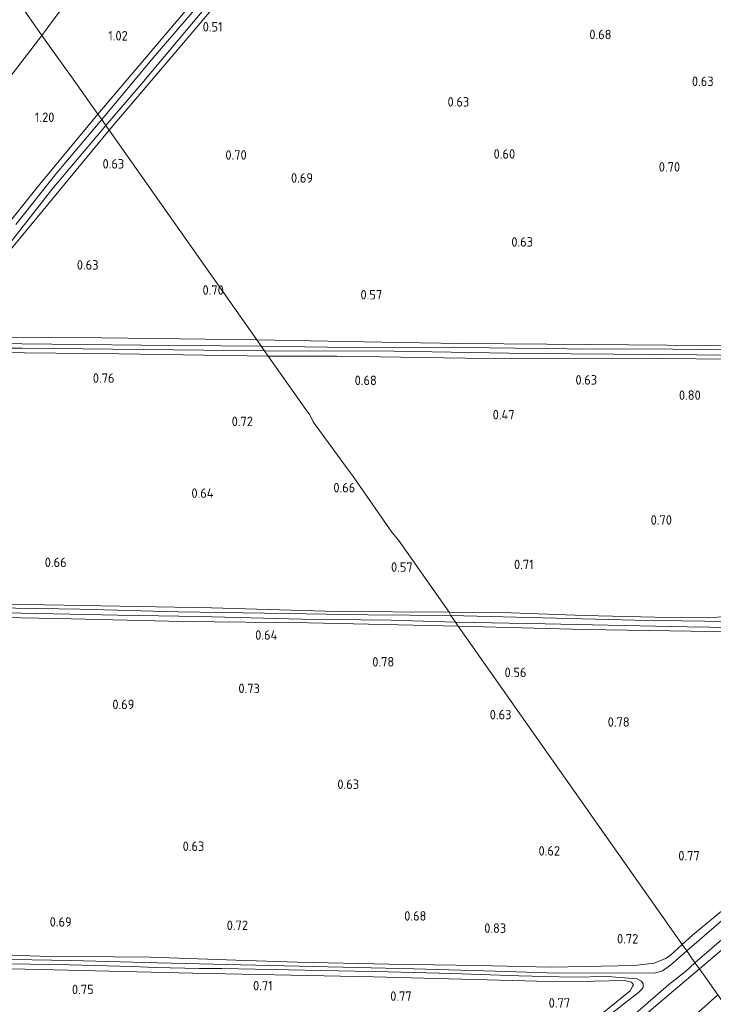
# Model space of a CAD drawing. Extents: x 130905 to 137824, y 412333 to 417928.
# Tile 157 of 256: x 133608 to 133740, y 414940 to 415127. Entities that reach past the tile are written whole.
import ezdxf
from ezdxf.enums import TextEntityAlignment as Align

# ---------------------------------------------------------------- set-up
doc = ezdxf.new("R2010")
doc.units = 0
for name, color, linetype, lineweight in [('B-ME-GR-GRAS-GV', 60, 'Continuous', 13), ('B-ME-GW-TALUD_TEEN-G', 90, 'Continuous', 18), ('B-ME-OG-WATER_SLOOT-G', 120, 'Continuous', 18), ('B-ME-OG-WATER_SLOOT-GV', 120, 'Continuous', 18), ('X-XX-AL-HOOGTELABEL-S', 7, 'Continuous', 25)]:
    doc.layers.add(name, color=color, linetype=linetype, lineweight=lineweight)
doc.styles.add('NLCS-ISO-ANNOTATIVE-T18', font='NLCS-ISO.ttf', dxfattribs={"height": 1.8})

# ---------------------------------------------------------------- blocks, each defined once
blk = doc.blocks.new('SAL-HOOGTELABEL-SO')
at = {"color": 0, "linetype": 'ByBlock', "lineweight": -2, "style": 'NLCS-ISO-ANNOTATIVE-T18'}
blk.add_attdef('HOOGTE', text='', height=1.8, dxfattribs=at).set_placement((2.79, 0), align=Align.RIGHT)

msp = doc.modelspace()

# ---------------------------------------------------------------- linework, layer by layer
at = {"layer": 'B-ME-GR-GRAS-GV'}
for points in [[(133624.951, 415141.168, 3.34), (133612.31, 415123.999, 3.065), (133606.048, 415133.076, 6.265), (133610.277, 415138.09, 6.279), (133621.919, 415151.464, 6.353), (133628.335, 415158.311, 6.299), (133630.503, 415156.406, 5.277), (133634.764, 415152.308, 3.384)], [(133641.15, 415130.422, 0.64), (133622.958, 415109.061, 0.698), (133618.599, 415115.251, 1.126), (133612.31, 415123.999, 3.065), (133624.951, 415141.168, 3.34), (133634.764, 415152.308, 3.384), (133639.594, 415148.16, 2.146), (133643.387, 415144.698, 1.186), (133647.774, 415141.095, 0.877), (133649.355, 415139.784, 0.658)], [(133653.242, 415066.054, 0.38), (133654.078, 415064.867, -0.248), (133631.299, 415065.077, -0.196), (133608.52, 415065.288, -0.143), (133596.813, 415065.447, -0.143), (133592.913, 415065.731, -0.143), (133591.961, 415065.898, -0.143), (133591.589, 415066.429, -0.143), (133591.586, 415066.77, -0.143), (133591.843, 415067.228, -0.143), (133604.516, 415082.276, -0.143), (133614.198, 415094.676, -0.143), (133624.492, 415106.863, -0.143), (133625.127, 415105.98, 0.674), (133605.967, 415082.787, 0.544), (133602.559, 415078.458, 0.768), (133593.543, 415067.322, 0.76), (133601.371, 415066.553, 0.65), (133623.76, 415066.453, 0.607)], [(133625.127, 415105.98, 0.674), (133653.242, 415066.054, 0.38), (133623.76, 415066.453, 0.607), (133601.371, 415066.553, 0.65), (133593.543, 415067.322, 0.76), (133602.559, 415078.458, 0.768), (133605.967, 415082.787, 0.544)], [(133752.081, 415010.357, 0.629), (133783.889, 415009.57, 0.694), (133797.596, 415009.884, 0.667), (133799.817, 415009.92, 0.682), (133801.089, 415009.57, 0.736), (133801.569, 415009.008, 0.77), (133801.106, 415008.385, 0.787), (133800.248, 415007.655, 0.8), (133793.098, 415000.9, 0.754), (133782.905, 414992.493, 0.697), (133770.037, 414981.055, 0.635), (133755.676, 414969.36, 0.574), (133748.763, 414963.135, 0.671), (133736.232, 414952.706, 0.755), (133734.278, 414950.974, 0.794), (133691.6, 415011.582, 0.617), (133715.708, 415010.943, 0.608)], [(133584.22, 414807.245, 1.182), (133577.573, 414801.25, 1.269), (133575.82, 414803.146, 1.14), (133574.381, 414804.897, 1.107), (133572.791, 414806.713, 1.041), (133575.715, 414809.084, 1.008), (133586.659, 414818.105, 0.988), (133597.022, 414827.041, 1.056), (133617.03, 414843.554, 1.049), (133637.434, 414860.388, 1.016), (133652.176, 414873.668, 0.994), (133671.587, 414889.935, 1.002), (133692.476, 414907.877, 0.975), (133708.1, 414921.09, 0.936), (133723.913, 414934.798, 0.976), (133737.542, 414946.338, 1.039), (133741.032, 414941.383, 1.149), (133722.009, 414924.333, 1.194), (133700.655, 414907.391, 1.202), (133678.075, 414887.647, 1.192), (133651.923, 414866.346, 1.199), (133632.072, 414849.579, 1.251), (133613.908, 414833.883, 1.269), (133596.022, 414818.769, 1.188)], [(133587.854, 414797.279, 1.899), (133583.837, 414793.637, 1.971), (133580.573, 414797.511, 1.531), (133577.573, 414801.25, 1.269), (133584.22, 414807.245, 1.182), (133596.022, 414818.769, 1.188), (133613.908, 414833.883, 1.269), (133632.072, 414849.579, 1.251), (133651.923, 414866.346, 1.199), (133678.075, 414887.647, 1.192), (133700.655, 414907.391, 1.202), (133722.009, 414924.333, 1.194), (133741.032, 414941.383, 1.149), (133747.651, 414931.983, 2.19), (133737.923, 414923.403, 2.157), (133710.505, 414900.917, 2.18), (133692.15, 414885.496, 2.16), (133671.556, 414866.947, 2.151), (133646.374, 414845.726, 2.082), (133630.17, 414831.937, 2.069), (133610.35, 414815.981, 2.121), (133601.736, 414808.825, 1.924), (133593.305, 414801.711, 1.993)]]:
    msp.add_polyline3d(points, close=True, dxfattribs=at)
for points in [[(133651.91, 415137.572, 0.628), (133640.347, 415123.87, 0.621), (133625.127, 415105.98, 0.674), (133624.492, 415106.863, -0.143), (133631.347, 415114.899, -0.143), (133652.309, 415139.951, -0.143)], [(133799.186, 415141.231, 0.473), (133800.335, 415116.327, 0.307), (133801.738, 415085.668, 0.445), (133802.18, 415075.324, 0.541), (133802.283, 415065.063, 0.468), (133801.983, 415064.805, 0.468), (133800.587, 415064.357, 0.468), (133783.937, 415064.8, 0.468), (133760.887, 415064.612, 0.481), (133738.813, 415064.981, 0.443), (133716.576, 415065.158, 0.443), (133692.165, 415065.388, 0.443), (133680.492, 415065.549, 0.446), (133653.242, 415066.054, 0.38), (133625.127, 415105.98, 0.674), (133640.347, 415123.87, 0.621), (133651.91, 415137.572, 0.628)], [(133648.443, 415137.134, -0.143), (133633.499, 415119.737, -0.143), (133623.751, 415107.99, -0.143), (133622.958, 415109.061, 0.698), (133641.15, 415130.422, 0.64)], [(133426.331, 414903.88, 6.355), (133443.247, 414926.754, 6.474), (133456.164, 414944.13, 6.37), (133472.004, 414964.966, 6.435), (133490.08, 414987.863, 6.294), (133511.823, 415016.089, 6.267), (133533.777, 415043.649, 6.22), (133557.087, 415073.06, 6.259), (133572.582, 415092.435, 6.343), (133589.315, 415112.755, 6.304), (133606.048, 415133.076, 6.265), (133612.31, 415123.999, 3.065), (133595.272, 415101.877, 2.715), (133581.14, 415084.808, 2.69), (133564.596, 415063.83, 2.515), (133551.198, 415044.655, 2.365), (133542.468, 415032.742, 2.277), (133526.759, 415013.297, 2.327), (133508.202, 414989.201, 2.177), (133491.157, 414967.953, 2.452), (133472.269, 414945.365, 2.752), (133455.427, 414925.573, 3.102), (133438.962, 414902.767, 3.09)], [(133595.272, 415101.877, 2.715), (133612.31, 415123.999, 3.065), (133618.599, 415115.251, 1.126), (133622.958, 415109.061, 0.698), (133611.962, 415095.689, 0.691), (133605.563, 415087.787, 0.692)], [(133605.563, 415087.787, 0.692), (133611.962, 415095.689, 0.691), (133622.958, 415109.061, 0.698), (133623.751, 415107.99, -0.143), (133615.159, 415097.842, -0.143), (133607.392, 415088.036, -0.143)], [(133755.056, 415064.042, -0.248), (133732.464, 415064.287, -0.248), (133712.311, 415064.379, -0.248), (133692.607, 415064.593, -0.248), (133666.615, 415064.683, -0.248), (133654.078, 415064.867, -0.248), (133653.242, 415066.054, 0.38), (133680.492, 415065.549, 0.446), (133692.165, 415065.388, 0.443), (133716.576, 415065.158, 0.443), (133738.813, 415064.981, 0.443), (133760.887, 415064.612, 0.481)], [(133596.967, 415063.733, 0.666), (133626.977, 415063.404, 0.566), (133655.43, 415062.948, 0.494), (133662.57, 415052.834, 0.608), (133663.334, 415051.776, 0.295), (133664.019, 415050.479, 0.62), (133670.349, 415041.768, 0.595), (133671.494, 415040.272, 0.32), (133672.642, 415038.604, 0.583), (133678.988, 415029.449, 0.595), (133680.249, 415027.909, 0.358), (133681.741, 415025.8, 0.608), (133689.877, 415014.237, 0.452), (133668.369, 415014.37, 0.452), (133644.601, 415015.024, 0.465), (133616.559, 415015.565, 0.502), (133590.112, 415016.028, 0.477)], [(133597.812, 415064.488, -0.143), (133608.519, 415064.496, -0.143), (133631.611, 415064.237, -0.196), (133654.704, 415063.979, -0.248), (133655.43, 415062.948, 0.494), (133626.977, 415063.404, 0.566), (133596.967, 415063.733, 0.666)], [(133758.304, 415062.292, 0.534), (133729.745, 415062.499, 0.546), (133693.013, 415062.589, 0.574), (133668.497, 415062.985, 0.544), (133655.43, 415062.948, 0.494), (133654.704, 415063.979, -0.248), (133679.321, 415063.932, -0.248), (133704.847, 415063.452, -0.248), (133721.331, 415063.319, -0.248), (133737.052, 415063.24, -0.248), (133754.524, 415062.935, -0.248)], [(133750.144, 415013.359, 0.512), (133731.788, 415013.233, 0.5), (133715.57, 415013.601, 0.487), (133699.878, 415014.168, 0.512), (133689.877, 415014.237, 0.452), (133681.741, 415025.8, 0.608), (133680.249, 415027.909, 0.358), (133678.988, 415029.449, 0.595), (133672.642, 415038.604, 0.583), (133671.494, 415040.272, 0.32), (133670.349, 415041.768, 0.595), (133664.019, 415050.479, 0.62), (133663.334, 415051.776, 0.295), (133662.57, 415052.834, 0.608), (133655.43, 415062.948, 0.494), (133668.497, 415062.985, 0.544), (133693.013, 415062.589, 0.574), (133729.745, 415062.499, 0.546), (133758.304, 415062.292, 0.534)], [(133590.112, 415016.028, 0.477), (133616.559, 415015.565, 0.502), (133644.601, 415015.024, 0.465), (133668.369, 415014.37, 0.452), (133689.877, 415014.237, 0.452), (133690.198, 415013.572, -0.248), (133674.398, 415013.719, -0.248), (133654.739, 415014.066, -0.248), (133638.257, 415014.279, -0.248), (133619.546, 415014.83, -0.248), (133607.29, 415015.019, -0.248)], [(133605.386, 415014.1, -0.248), (133626.775, 415013.626, -0.248), (133642.312, 415013.381, -0.248), (133661.877, 415012.875, -0.248), (133678.804, 415012.679, -0.248), (133691.081, 415012.33, -0.248), (133691.6, 415011.582, 0.617), (133663.128, 415012.218, 0.595), (133639.151, 415012.448, 0.573), (133615.245, 415013.005, 0.54), (133587.365, 415013.499, 0.567)], [(133751.983, 415012.32, -0.248), (133725.221, 415012.684, -0.248), (133702.641, 415013.279, -0.248), (133690.198, 415013.572, -0.248), (133689.877, 415014.237, 0.452), (133699.878, 415014.168, 0.512), (133715.57, 415013.601, 0.487), (133731.788, 415013.233, 0.5), (133750.144, 415013.359, 0.512)], [(133587.365, 415013.499, 0.567), (133615.245, 415013.005, 0.54), (133639.151, 415012.448, 0.573), (133663.128, 415012.218, 0.595), (133691.6, 415011.582, 0.617), (133734.278, 414950.974, 0.794), (133731.939, 414948.847, 0.794), (133731.106, 414948.265, 0.762), (133728.904, 414947.409, 0.757), (133725.161, 414946.959, 0.757), (133709.332, 414946.639, 0.582), (133695.312, 414946.966, 0.682), (133678.466, 414947.23, 0.57), (133660.983, 414947.581, 0.507), (133649.276, 414947.98, 0.495), (133633.026, 414948.531, 0.557), (133611.998, 414948.726, 0.47), (133596.693, 414949.254, 0.457)], [(133752.081, 415010.357, 0.629), (133715.708, 415010.943, 0.608), (133691.6, 415011.582, 0.617), (133691.081, 415012.33, -0.248), (133708.152, 415012.025, -0.248), (133735.185, 415011.441, -0.248), (133774.095, 415010.882, -0.248)], [(133750.757, 414957.56, 0.984), (133737.542, 414946.338, 1.039), (133736.659, 414947.498, -0.248), (133765.03, 414971.941, -0.248)], [(133742.682, 414956.301, -0.248), (133735.146, 414949.741, -0.248), (133734.278, 414950.974, 0.794), (133736.232, 414952.706, 0.755), (133748.763, 414963.135, 0.671)], [(133741.032, 414941.383, 1.149), (133737.542, 414946.338, 1.039), (133750.757, 414957.56, 0.984)], [(133596.693, 414949.254, 0.457), (133611.998, 414948.726, 0.47), (133633.026, 414948.531, 0.557), (133649.276, 414947.98, 0.495), (133660.983, 414947.581, 0.507), (133678.466, 414947.23, 0.57), (133695.312, 414946.966, 0.682), (133709.332, 414946.639, 0.582), (133725.161, 414946.959, 0.757), (133728.904, 414947.409, 0.757), (133731.106, 414948.265, 0.762), (133731.939, 414948.847, 0.794), (133734.278, 414950.974, 0.794), (133735.146, 414949.741, -0.248), (133731.997, 414946.999, -0.248), (133730.536, 414945.925, -0.248), (133728.98, 414945.513, -0.248), (133722.278, 414945.587, -0.248), (133710.508, 414945.474, -0.248), (133698.733, 414945.896, -0.248), (133683.131, 414946.336, -0.248), (133669.624, 414946.657, -0.248), (133650.205, 414947.092, -0.248), (133634.351, 414947.467, -0.248), (133617.929, 414947.907, -0.248), (133599.272, 414948.229, -0.248)], [(133713.683, 414933.496, 0.653), (133724.322, 414942.154, 0.744), (133724.765, 414942.933, 0.744), (133724.995, 414943.307, 0.728), (133724.625, 414943.775, 0.704), (133723.272, 414944.09, 0.668), (133711.486, 414943.823, 0.586), (133675.492, 414944.821, 0.489), (133641.027, 414945.499, 0.518), (133612.034, 414946.176, 0.494), (133574.999, 414947.044, 0.695)], [(133574.999, 414947.044, 0.695), (133612.034, 414946.176, 0.494), (133641.027, 414945.499, 0.518), (133675.492, 414944.821, 0.489), (133711.486, 414943.823, 0.586), (133723.272, 414944.09, 0.668), (133724.625, 414943.775, 0.704), (133724.995, 414943.307, 0.728), (133724.765, 414942.933, 0.744), (133724.322, 414942.154, 0.744), (133713.683, 414933.496, 0.653)], [(133600.023, 414947.319, -0.248), (133615.184, 414947.147, -0.248), (133629.511, 414946.77, -0.248), (133633.942, 414946.556, -0.248), (133642.347, 414946.373, -0.248), (133646.608, 414946.395, -0.248), (133678.294, 414945.751, -0.248), (133690.366, 414945.416, -0.248), (133703.177, 414945.014, -0.248), (133713.381, 414944.738, -0.248), (133720.025, 414944.864, -0.248), (133725.659, 414944.446, -0.248), (133726.53, 414943.989, -0.248), (133726.854, 414943.495, -0.248), (133726.82, 414942.744, -0.248), (133726.567, 414942.444, -0.248), (133725.935, 414941.852, -0.248), (133712.735, 414931.52, -0.248)], [(133719.405, 414932.63, -0.248), (133731.737, 414943.339, -0.248), (133734.904, 414945.802, -0.248), (133736.659, 414947.498, -0.248), (133737.542, 414946.338, 1.039), (133723.913, 414934.798, 0.976)]]:
    msp.add_polyline3d(points, dxfattribs=at)
at = {"layer": 'B-ME-GW-TALUD_TEEN-G'}
for points in [[(133612.31, 415123.999, 3.065), (133624.951, 415141.168, 3.34), (133634.764, 415152.308, 3.384), (133653.335, 415175.281, 3.807), (133671.905, 415198.254, 4.231), (133685.791, 415213.874, 4.118), (133701.102, 415230.582, 4.206), (133717.132, 415247.441, 4.131), (133734.07, 415263.89, 4.093), (133750.632, 415282.28, 4.331), (133760.367, 415292.972, 4.256), (133772.89, 415305.328, 4.043), (133788.224, 415321.113, 3.756), (133807.27, 415339.519, 3.618), (133828.548, 415361.554, 4.168), (133850.209, 415381.397, 4.318)], [(133395.63, 414839.533, 2.585), (133403.012, 414851.261, 2.86), (133416.199, 414870.367, 2.972), (133428.29, 414886.23, 2.947), (133438.962, 414902.767, 3.09), (133455.427, 414925.573, 3.102), (133472.269, 414945.365, 2.752), (133491.157, 414967.953, 2.452), (133508.202, 414989.201, 2.177), (133526.759, 415013.297, 2.327), (133542.468, 415032.742, 2.277), (133551.198, 415044.655, 2.365), (133564.596, 415063.83, 2.515), (133581.14, 415084.808, 2.69), (133595.272, 415101.877, 2.715), (133612.31, 415123.999, 3.065)], [(133741.032, 414941.383, 1.149), (133722.009, 414924.333, 1.194), (133700.655, 414907.391, 1.202), (133678.075, 414887.647, 1.192), (133651.923, 414866.346, 1.199), (133632.072, 414849.579, 1.251), (133613.908, 414833.883, 1.269), (133596.022, 414818.769, 1.188), (133584.22, 414807.245, 1.182), (133577.573, 414801.25, 1.269), (133565.75, 414789.811, 1.366), (133543.563, 414770.2, 1.426), (133523.592, 414753.499, 1.309), (133510.248, 414741.795, 1.454), (133497.661, 414731.668, 1.429), (133488.294, 414724.52, 1.294), (133476.527, 414715.185, 1.174)]]:
    msp.add_polyline3d(points, dxfattribs=at)
at = {"layer": 'B-ME-OG-WATER_SLOOT-G'}
for points in [[(133622.958, 415109.061, 0.698), (133641.15, 415130.422, 0.64), (133649.355, 415139.784, 0.658), (133653.479, 415144.833, 0.705), (133666.492, 415159.701, 0.612), (133682.796, 415177.601, 0.622), (133690.864, 415186.395, 0.988), (133709.902, 415206.626, 0.787), (133722.011, 415219.394, 0.782), (133736.853, 415235.01, 0.621), (133752.494, 415251.328, 0.708), (133764.937, 415264.207, 0.812), (133766.846, 415266.262, 0.683), (133771.693, 415270.966, 0.721), (133779.312, 415278.257, 0.733)], [(133779.312, 415278.257, 0.733), (133781.072, 415275.795, 0.706), (133775.159, 415269.88, 0.66), (133756.499, 415250.672, 0.618), (133747.007, 415240.581, 0.463), (133744.761, 415238.258, 0.574), (133728.467, 415221.201, 0.598), (133712.52, 415204.32, 0.667), (133694.136, 415184.9, 0.739), (133687.926, 415178.005, 0.641), (133675.443, 415164.578, 0.596), (133661.852, 415149.22, 0.577), (133651.91, 415137.572, 0.628), (133640.347, 415123.87, 0.621), (133625.127, 415105.98, 0.674)], [(133653.242, 415066.054, 0.38), (133680.492, 415065.549, 0.446), (133692.165, 415065.388, 0.443), (133716.576, 415065.158, 0.443), (133738.813, 415064.981, 0.443), (133760.887, 415064.612, 0.481), (133783.937, 415064.8, 0.468), (133800.587, 415064.357, 0.468), (133801.983, 415064.805, 0.468), (133802.283, 415065.063, 0.468), (133802.18, 415075.324, 0.541), (133801.738, 415085.668, 0.445), (133800.335, 415116.327, 0.307), (133799.186, 415141.231, 0.473)], [(133565.515, 415038.577, 0.702), (133571.165, 415045.678, 0.688), (133578.047, 415054.319, 0.62), (133590.934, 415070.098, 0.722), (133599.742, 415080.981, 0.578), (133605.563, 415087.787, 0.692), (133611.962, 415095.689, 0.691), (133622.958, 415109.061, 0.698)], [(133625.127, 415105.98, 0.674), (133605.967, 415082.787, 0.544), (133602.559, 415078.458, 0.768), (133593.543, 415067.322, 0.76), (133601.371, 415066.553, 0.65), (133623.76, 415066.453, 0.607), (133653.242, 415066.054, 0.38)], [(133565.515, 415038.577, 0.702), (133566.402, 415037.829, 0.623), (133567.148, 415037.281, 0.622), (133568.174, 415037.037, 0.622), (133569.394, 415038.381, 0.615), (133582.155, 415054.188, 0.658), (133589.899, 415063.324, 0.684), (133590.476, 415063.813, 0.683), (133591.119, 415063.963, 0.682), (133596.967, 415063.733, 0.666), (133626.977, 415063.404, 0.566), (133655.43, 415062.948, 0.494)], [(133693.013, 415062.589, 0.574), (133668.497, 415062.985, 0.544), (133655.43, 415062.948, 0.494)], [(133776.377, 415061.773, 0.596), (133758.304, 415062.292, 0.534), (133729.745, 415062.499, 0.546), (133693.013, 415062.589, 0.574)], [(133737.542, 414946.338, 1.039), (133750.757, 414957.56, 0.984), (133770.751, 414974.771, 0.967), (133790.075, 414991.32, 0.993), (133807.944, 415006.894, 1.046), (133810.526, 415010.477, 0.997), (133812.803, 415016.543, 1.094), (133812.958, 415023.348, 1.013), (133811.893, 415027.463, 0.997), (133810.064, 415034.524, 1.013), (133810.176, 415038.686, 1.018), (133810.931, 415042.221, 0.938), (133813.021, 415046.657, 0.927), (133815.528, 415049.731, 0.806), (133817.271, 415049.602, 0.784), (133818.676, 415046.649, 0.765), (133820.135, 415042.366, 0.712), (133827.172, 415032.067, 0.92), (133833.891, 415024.037, 1.027), (133837.951, 415020.234, 1.251), (133842.542, 415015.44, 1.81), (133844.416, 415013.864, 2.027), (133845.702, 415013.608, 2.151)], [(133563.899, 415014.128, 0.704), (133562.513, 415015.036, 0.69), (133562.465, 415015.72, 0.665), (133562.884, 415016.376, 0.665), (133563.528, 415016.538, 0.665), (133566.516, 415016.793, 0.69), (133590.112, 415016.028, 0.477), (133616.559, 415015.565, 0.502), (133644.601, 415015.024, 0.465), (133668.369, 415014.37, 0.452), (133689.877, 415014.237, 0.452)], [(133563.899, 415014.128, 0.704), (133587.365, 415013.499, 0.567), (133615.245, 415013.005, 0.54), (133639.151, 415012.448, 0.573), (133663.128, 415012.218, 0.595), (133691.6, 415011.582, 0.617)], [(133689.877, 415014.237, 0.452), (133699.878, 415014.168, 0.512), (133715.57, 415013.601, 0.487), (133731.788, 415013.233, 0.5), (133750.144, 415013.359, 0.512), (133764.73, 415012.796, 0.487), (133777.828, 415012.504, 0.5), (133790.779, 415012.339, 0.575), (133803.791, 415012.401, 0.662), (133804.778, 415012.991, 0.7), (133805.418, 415013.951, 0.787)], [(133734.278, 414950.974, 0.794), (133736.232, 414952.706, 0.755), (133748.763, 414963.135, 0.671), (133755.676, 414969.36, 0.574), (133770.037, 414981.055, 0.635), (133782.905, 414992.493, 0.697), (133793.098, 415000.9, 0.754), (133800.248, 415007.655, 0.8), (133801.106, 415008.385, 0.787), (133801.569, 415009.008, 0.77), (133801.089, 415009.57, 0.736), (133799.817, 415009.92, 0.682), (133797.596, 415009.884, 0.667), (133783.889, 415009.57, 0.694), (133752.081, 415010.357, 0.629), (133715.708, 415010.943, 0.608), (133691.6, 415011.582, 0.617)], [(133713.683, 414933.496, 0.653), (133724.322, 414942.154, 0.744), (133724.765, 414942.933, 0.744), (133724.995, 414943.307, 0.728), (133724.625, 414943.775, 0.704), (133723.272, 414944.09, 0.668), (133711.486, 414943.823, 0.586), (133675.492, 414944.821, 0.489), (133641.027, 414945.499, 0.518), (133612.034, 414946.176, 0.494), (133574.999, 414947.044, 0.695), (133531.986, 414948.479, 0.777), (133511.436, 414948.945, 0.822), (133510.291, 414949.299, 0.817), (133509.583, 414949.638, 0.808), (133509.311, 414950.089, 0.808), (133509.896, 414951.278, 0.803)], [(133728.904, 414947.409, 0.757), (133725.161, 414946.959, 0.757), (133709.332, 414946.639, 0.582), (133695.312, 414946.966, 0.682), (133678.466, 414947.23, 0.57), (133660.983, 414947.581, 0.507), (133649.276, 414947.98, 0.495), (133633.026, 414948.531, 0.557), (133611.998, 414948.726, 0.47), (133596.693, 414949.254, 0.457), (133583.209, 414949.585, 0.507), (133568.996, 414950.018, 0.545), (133556.331, 414950.293, 0.57), (133542.345, 414950.609, 0.607), (133531.901, 414950.796, 0.745), (133518.914, 414950.916, 0.745), (133511.196, 414951.374, 0.807), (133509.896, 414951.278, 0.803)], [(133734.278, 414950.974, 0.794), (133731.939, 414948.847, 0.794), (133731.106, 414948.265, 0.762), (133728.904, 414947.409, 0.757)], [(133737.542, 414946.338, 1.039), (133723.913, 414934.798, 0.976), (133708.1, 414921.09, 0.936), (133692.476, 414907.877, 0.975), (133671.587, 414889.935, 1.002), (133652.176, 414873.668, 0.994), (133637.434, 414860.388, 1.016), (133617.03, 414843.554, 1.049), (133597.022, 414827.041, 1.056), (133586.659, 414818.105, 0.988), (133575.715, 414809.084, 1.008), (133572.791, 414806.713, 1.041), (133561.208, 414796.648, 1.061), (133549.059, 414786.292, 0.99), (133526.017, 414766.567, 0.966), (133503.269, 414747.645, 1.099), (133483.083, 414731.478, 1.065), (133471.848, 414722.43, 0.99)]]:
    msp.add_polyline3d(points, dxfattribs=at)
at = {"layer": 'B-ME-OG-WATER_SLOOT-GV'}
for points in [[(133652.309, 415139.951, -0.143), (133631.347, 415114.899, -0.143), (133624.492, 415106.863, -0.143), (133623.751, 415107.99, -0.143), (133633.499, 415119.737, -0.143), (133648.443, 415137.134, -0.143)], [(133607.392, 415088.036, -0.143), (133615.159, 415097.842, -0.143), (133623.751, 415107.99, -0.143), (133624.492, 415106.863, -0.143), (133614.198, 415094.676, -0.143), (133604.516, 415082.276, -0.143)], [(133596.813, 415065.447, -0.143), (133608.52, 415065.288, -0.143), (133631.299, 415065.077, -0.196), (133654.078, 415064.867, -0.248), (133654.704, 415063.979, -0.248), (133631.611, 415064.237, -0.196), (133608.519, 415064.496, -0.143), (133597.812, 415064.488, -0.143)], [(133754.524, 415062.935, -0.248), (133737.052, 415063.24, -0.248), (133721.331, 415063.319, -0.248), (133704.847, 415063.452, -0.248), (133679.321, 415063.932, -0.248), (133654.704, 415063.979, -0.248), (133654.078, 415064.867, -0.248), (133666.615, 415064.683, -0.248), (133692.607, 415064.593, -0.248), (133712.311, 415064.379, -0.248), (133732.464, 415064.287, -0.248), (133755.056, 415064.042, -0.248)], [(133774.095, 415010.882, -0.248), (133735.185, 415011.441, -0.248), (133708.152, 415012.025, -0.248), (133691.081, 415012.33, -0.248), (133690.198, 415013.572, -0.248), (133702.641, 415013.279, -0.248), (133725.221, 415012.684, -0.248), (133751.983, 415012.32, -0.248)], [(133765.03, 414971.941, -0.248), (133736.659, 414947.498, -0.248), (133735.146, 414949.741, -0.248), (133742.682, 414956.301, -0.248)], [(133599.272, 414948.229, -0.248), (133617.929, 414947.907, -0.248), (133634.351, 414947.467, -0.248), (133650.205, 414947.092, -0.248), (133669.624, 414946.657, -0.248), (133683.131, 414946.336, -0.248), (133698.733, 414945.896, -0.248), (133710.508, 414945.474, -0.248), (133722.278, 414945.587, -0.248), (133728.98, 414945.513, -0.248), (133730.536, 414945.925, -0.248), (133731.997, 414946.999, -0.248), (133735.146, 414949.741, -0.248), (133736.659, 414947.498, -0.248), (133734.904, 414945.802, -0.248), (133731.737, 414943.339, -0.248), (133719.405, 414932.63, -0.248)], [(133712.735, 414931.52, -0.248), (133725.935, 414941.852, -0.248), (133726.567, 414942.444, -0.248), (133726.82, 414942.744, -0.248), (133726.854, 414943.495, -0.248), (133726.53, 414943.989, -0.248), (133725.659, 414944.446, -0.248), (133720.025, 414944.864, -0.248), (133713.381, 414944.738, -0.248), (133703.177, 414945.014, -0.248), (133690.366, 414945.416, -0.248), (133678.294, 414945.751, -0.248), (133646.608, 414946.395, -0.248), (133642.347, 414946.373, -0.248), (133633.942, 414946.556, -0.248), (133629.511, 414946.77, -0.248), (133615.184, 414947.147, -0.248), (133600.023, 414947.319, -0.248)]]:
    msp.add_polyline3d(points, dxfattribs=at)
msp.add_polyline3d([(133565.352, 415015.806, -0.248), (133577.139, 415015.475, -0.248), (133590.63, 415015.599, -0.248), (133607.29, 415015.019, -0.248), (133619.546, 415014.83, -0.248), (133638.257, 415014.279, -0.248), (133654.739, 415014.066, -0.248), (133674.398, 415013.719, -0.248), (133690.198, 415013.572, -0.248), (133691.081, 415012.33, -0.248), (133678.804, 415012.679, -0.248), (133661.877, 415012.875, -0.248), (133642.312, 415013.381, -0.248), (133626.775, 415013.626, -0.248), (133605.386, 415014.1, -0.248), (133588.098, 415014.574, -0.248), (133571.011, 415014.75, -0.248), (133563.88, 415014.812, -0.248), (133563.336, 415015.002, -0.248), (133563.195, 415015.528, -0.248), (133563.552, 415015.785, -0.248)], close=True, dxfattribs=at)

# ---------------------------------------------------------------- block references
at = {"layer": 'X-XX-AL-HOOGTELABEL-S'}
for p, values in [((133643.956, 415124.769, 0.506), {'HOOGTE': '0.51'}), ((133625.894, 415123.057, 1.015), {'HOOGTE': '1.02'}), ((133718.003, 415123.304, 0.683), {'HOOGTE': '0.68'}), ((133737.45, 415114.395, 0.633), {'HOOGTE': '0.63'}), ((133690.916, 415110.482, 0.631), {'HOOGTE': '0.63'}), ((133611.931, 415107.547, 1.202), {'HOOGTE': '1.20'}), ((133648.54, 415100.373, 0.697), {'HOOGTE': '0.70'}), ((133699.658, 415100.568, 0.598), {'HOOGTE': '0.60'}), ((133625.226, 415098.683, 0.633), {'HOOGTE': '0.63'}), ((133731.07, 415098.103, 0.695), {'HOOGTE': '0.70'}), ((133661.166, 415095.996, 0.693), {'HOOGTE': '0.69'}), ((133703.062, 415083.817, 0.631), {'HOOGTE': '0.63'}), ((133620.329, 415079.438, 0.625), {'HOOGTE': '0.63'}), ((133644.189, 415074.658, 0.695), {'HOOGTE': '0.70'}), ((133674.341, 415073.761, 0.568), {'HOOGTE': '0.57'}), ((133623.373, 415057.897, 0.758), {'HOOGTE': '0.76'}), ((133673.316, 415057.468, 0.683), {'HOOGTE': '0.68'}), ((133715.271, 415057.55, 0.631), {'HOOGTE': '0.63'}), ((133734.996, 415054.646, 0.795), {'HOOGTE': '0.80'}), ((133649.731, 415049.654, 0.723), {'HOOGTE': '0.72'}), ((133699.543, 415050.922, 0.468), {'HOOGTE': '0.47'}), ((133669.21, 415037.038, 0.658), {'HOOGTE': '0.66'}), ((133642.235, 415035.986, 0.643), {'HOOGTE': '0.64'}), ((133729.518, 415030.882, 0.695), {'HOOGTE': '0.70'}), ((133614.257, 415022.809, 0.656), {'HOOGTE': '0.66'}), ((133680.152, 415021.913, 0.568), {'HOOGTE': '0.57'}), ((133703.18, 415022.414, 0.708), {'HOOGTE': '0.71'}), ((133654.376, 415008.979, 0.643), {'HOOGTE': '0.64'}), ((133676.631, 415003.873, 0.783), {'HOOGTE': '0.78'}), ((133701.815, 415001.857, 0.561), {'HOOGTE': '0.56'}), ((133651.052, 414998.819, 0.726), {'HOOGTE': '0.73'}), ((133627.15, 414995.77, 0.693), {'HOOGTE': '0.69'}), ((133698.955, 414993.824, 0.631), {'HOOGTE': '0.63'}), ((133721.457, 414992.428, 0.783), {'HOOGTE': '0.78'}), ((133669.94, 414980.571, 0.631), {'HOOGTE': '0.63'}), ((133640.477, 414968.77, 0.631), {'HOOGTE': '0.63'}), ((133708.206, 414967.882, 0.618), {'HOOGTE': '0.62'}), ((133734.806, 414966.964, 0.77), {'HOOGTE': '0.77'}), ((133615.217, 414954.36, 0.693), {'HOOGTE': '0.69'}), ((133682.757, 414955.503, 0.681), {'HOOGTE': '0.68'}), ((133648.791, 414953.716, 0.715), {'HOOGTE': '0.72'}), ((133697.951, 414953.173, 0.828), {'HOOGTE': '0.83'}), ((133723.108, 414951.149, 0.718), {'HOOGTE': '0.72'}), ((133619.396, 414941.509, 0.745), {'HOOGTE': '0.75'}), ((133653.491, 414942.241, 0.706), {'HOOGTE': '0.71'}), ((133679.958, 414940.241, 0.77), {'HOOGTE': '0.77'}), ((133710.122, 414938.941, 0.77), {'HOOGTE': '0.77'})]:
    msp.add_blockref('SAL-HOOGTELABEL-SO', p, dxfattribs=at).add_auto_attribs(values)

doc.saveas('drawing.dxf')
